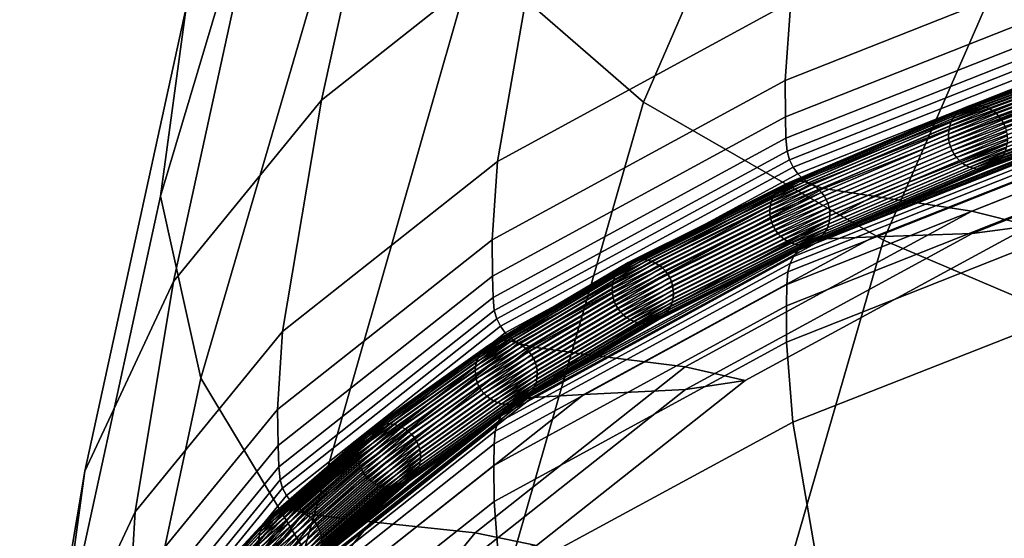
# Model space of a CAD drawing. Header units: millimetres. Extents: x -191 to 509, y -454 to 438.
# Tile 35 of 172: x -143 to -121, y 290 to 301. Entities that reach past the tile are written whole.
import ezdxf

# ---------------------------------------------------------------- set-up
doc = ezdxf.new("R2010")
doc.units = ezdxf.units.MM
doc.layers.add('_P - MAT - F_B - HOR', color=7, linetype='Continuous', lineweight=30, true_color=0xffbf7f)

msp = doc.modelspace()

# ---------------------------------------------------------------- meshes
at = {"layer": '_P - MAT - F_B - HOR'}
mesh = msp.add_polyface(dxfattribs=at)
corners = [(-138.757, 293.365, 690.723), (-139.647, 297.384, 715.29), (-135.864, 310.059, 713.396), (-134.997, 306.246, 689.423), (-108.076, 290.573, 584.45), (-116.707, 293.447, 602.941), (-111.335, 305.8, 604.112), (-102.745, 303.031, 586.017), (-123.68, 296.409, 622.707), (-118.341, 308.635, 623.422), (-128.979, 299.461, 643.761), (-123.736, 311.523, 644.011), (-132.713, 302.707, 666.05), (-127.537, 314.603, 665.755), (-131.308, 303.288, 811.05), (-128.987, 313.607, 808.155), (-133.833, 309.774, 786.624), (-136.087, 299.505, 789.243), (-137.132, 305.723, 763.823), (-139.356, 295.496, 766.124), (-139.083, 301.548, 739.869), (-141.317, 291.306, 741.806), (-135.326, 314.084, 737.391), (-116.427, 310.12, 850.748), (-117.388, 304.969, 852.248), (-107.16, 308.038, 870.193), (-106.208, 313.176, 868.645), (-117.52, 303.232, 852.643), (-107.289, 306.298, 870.595), (-95.291, 309.114, 887.086), (-95.169, 310.854, 886.687), (-132.204, 298.145, 812.372), (-125.722, 301.671, 832.967), (-124.786, 306.825, 831.547), (-132.324, 296.416, 812.729), (-125.85, 299.936, 833.344), (-136.952, 294.39, 790.458), (-115.654, 300.638, 852.174), (-123.897, 297.379, 833.05), (-121.723, 297.054, 832.28), (-113.577, 300.274, 851.191), (-120.44, 296.729, 831.849), (-112.351, 299.925, 850.635), (-123.892, 296.487, 833.205), (-115.649, 299.748, 852.335), (-113.574, 299.776, 851.281), (-121.72, 296.555, 832.367), (-112.351, 299.925, 850.635), (-120.44, 296.729, 831.849), (-105.523, 302.78, 870.094), (-103.574, 302.774, 868.825), (-102.425, 302.903, 868.053), (-112.351, 299.925, 850.635), (-105.53, 303.671, 869.933), (-103.577, 303.272, 868.736), (-102.425, 302.903, 868.053), (-125.844, 299.136, 833.482), (-125.832, 298.66, 833.561), (-117.503, 301.955, 852.868), (-117.514, 302.431, 852.787), (-107.282, 305.494, 870.739), (-107.27, 305.018, 870.819), (-95.269, 307.83, 887.3), (-95.282, 308.307, 887.224), (-117.486, 298.731, 853.45), (-117.493, 298.257, 853.54), (-107.254, 301.319, 871.49), (-107.248, 301.794, 871.399), (-117.49, 297.455, 853.685), (-107.249, 300.516, 871.635), (-95.236, 303.321, 888.088), (-95.242, 304.127, 887.947), (-95.239, 304.602, 887.859), (-107.226, 302.074, 871.333), (-117.462, 299.011, 853.387), (-95.219, 304.882, 887.793), (-107.182, 302.254, 871.272), (-117.415, 299.193, 853.331), (-107.113, 302.406, 871.2), (-117.341, 299.346, 853.266), (-107.02, 302.539, 871.115), (-117.242, 299.48, 853.191), (-106.907, 302.647, 871.021), (-117.121, 299.59, 853.11), (-106.777, 302.726, 870.922), (-116.984, 299.671, 853.025), (-106.516, 302.772, 870.743), (-116.706, 299.723, 852.875), (-107.245, 304.733, 870.854), (-95.245, 307.544, 887.331), (-117.476, 301.67, 852.906), (-117.428, 301.481, 852.916), (-107.199, 304.543, 870.859), (-117.353, 301.316, 852.908), (-107.128, 304.376, 870.842), (-117.252, 301.166, 852.884), (-107.033, 304.224, 870.809), (-117.13, 301.036, 852.846), (-106.918, 304.093, 870.758), (-116.991, 300.932, 852.796), (-106.787, 303.986, 870.693), (-116.712, 300.835, 852.673), (-106.525, 303.885, 870.541), (-124.998, 296.441, 833.635), (-125.804, 298.376, 833.601), (-125.754, 298.187, 833.614), (-125.675, 298.024, 833.613), (-125.57, 297.875, 833.599), (-125.442, 297.748, 833.573), (-125.297, 297.646, 833.536), (-125.005, 297.555, 833.44)]
mesh.append_faces([[corners[k] for k in face] for face in [(0, 1, 2, 3), (4, 5, 6, 7), (5, 8, 9, 6), (8, 10, 11, 9), (10, 12, 13, 11), (14, 15, 16, 17), (17, 16, 18, 19), (19, 18, 20, 21), (20, 22, 2, 1), (23, 24, 25, 26), (24, 27, 28, 25), (25, 28, 29, 30), (14, 31, 32, 33), (31, 34, 35, 32), (32, 35, 27, 24), (33, 32, 24, 23), (17, 36, 31, 14), (37, 38, 39, 40), (40, 39, 41, 42), (43, 44, 45, 46), (46, 45, 47, 48), (44, 49, 50, 45), (45, 50, 51, 52), (53, 37, 40, 54), (54, 40, 42, 55), (56, 57, 58, 59), (35, 56, 59, 27), (27, 59, 60, 28), (59, 58, 61, 60), (60, 61, 62, 63), (28, 60, 63, 29), (64, 65, 66, 67), (65, 68, 69, 66), (66, 69, 70, 71), (67, 66, 71, 72), (64, 67, 73, 74), (67, 72, 75, 73), (74, 73, 76, 77), (77, 76, 78, 79), (79, 78, 80, 81), (81, 80, 82, 83), (83, 82, 84, 85), (85, 84, 86, 87), (87, 86, 49, 44), (62, 61, 88, 89), (61, 58, 90, 88), (88, 90, 91, 92), (92, 91, 93, 94), (94, 93, 95, 96), (96, 95, 97, 98), (98, 97, 99, 100), (100, 99, 101, 102), (102, 101, 37, 53), (103, 87, 44, 43), (58, 57, 104, 90), (90, 104, 105, 91), (91, 105, 106, 93), (93, 106, 107, 95), (95, 107, 108, 97), (97, 108, 109, 99), (99, 109, 110, 101), (101, 110, 38, 37)]])
mesh = msp.add_polyface(dxfattribs=at)
corners = [(-132.834, 286.023, 644.097), (-136.474, 289.565, 666.812), (-132.713, 302.707, 666.05), (-128.979, 299.461, 643.761), (-138.738, 278.784, 667.648), (-141.002, 282.837, 691.896), (-138.757, 293.365, 690.723), (-141.897, 287.045, 716.842), (-139.647, 297.384, 715.29), (-134.997, 306.246, 689.423), (-141.317, 291.306, 741.806), (-139.083, 301.548, 739.869), (-142.757, 281.928, 717.638), (-142.171, 286.222, 742.757), (-142.276, 284.52, 743.074), (-140.312, 288.701, 767.553), (-140.207, 290.409, 767.218), (-139.356, 295.496, 766.124), (-136.986, 286.906, 791.806), (-136.856, 285.178, 792.039), (-132.142, 288.888, 813.921), (-132.276, 290.639, 813.705), (-136.952, 294.39, 790.458), (-136.087, 299.505, 789.243), (-137.062, 292.671, 790.804), (-132.324, 296.416, 812.729), (-132.204, 298.145, 812.372), (-138.192, 285.364, 767.92), (-134.977, 289.298, 791.004), (-132.691, 289.445, 790.546), (-135.88, 285.544, 767.617), (-130.295, 293.003, 812.754), (-128.053, 293.113, 812.119), (-126.732, 293.311, 811.721), (-131.345, 289.665, 790.252), (-134.519, 285.783, 767.414), (-130.303, 293.896, 812.604), (-134.99, 290.19, 790.849), (-132.698, 289.944, 790.459), (-128.058, 293.612, 812.034), (-138.207, 286.255, 767.757), (-135.889, 286.042, 767.526), (-134.519, 285.783, 767.414), (-131.345, 289.665, 790.252), (-131.345, 289.665, 790.252), (-126.732, 293.311, 811.721), (-132.316, 295.617, 812.863), (-125.844, 299.136, 833.482), (-125.85, 299.936, 833.344), (-132.302, 295.142, 812.941), (-125.832, 298.66, 833.561), (-142.262, 283.733, 743.22), (-140.297, 287.91, 767.697), (-140.224, 284.214, 768.369), (-140.226, 283.74, 768.456), (-136.995, 287.7, 791.668), (-136.991, 288.175, 791.583), (-132.282, 291.437, 813.569), (-132.275, 291.912, 813.486), (-137.05, 291.876, 790.942), (-140.278, 287.436, 767.782), (-137.034, 291.402, 791.022), (-136.968, 288.457, 791.529), (-140.201, 284.496, 768.315), (-132.251, 292.194, 813.431), (-132.201, 292.378, 813.386), (-136.918, 288.641, 791.488), (-140.152, 284.681, 768.275), (-136.839, 288.799, 791.445), (-140.072, 284.839, 768.237), (-132.122, 292.534, 813.338), (-132.016, 292.672, 813.285), (-136.731, 288.939, 791.4), (-139.963, 284.98, 768.199), (-136.599, 289.055, 791.354), (-139.83, 285.099, 768.161), (-131.886, 292.787, 813.229), (-131.737, 292.874, 813.173), (-136.448, 289.145, 791.31), (-139.678, 285.191, 768.126), (-136.142, 289.212, 791.24), (-139.369, 285.262, 768.076), (-131.437, 292.936, 813.08), (-137.003, 291.118, 791.066), (-132.273, 294.858, 812.981), (-140.246, 287.153, 767.829), (-140.191, 286.968, 767.856), (-136.949, 290.932, 791.088), (-132.22, 294.67, 812.999), (-136.865, 290.771, 791.101), (-132.139, 294.508, 813.004), (-140.106, 286.808, 767.875), (-139.993, 286.665, 767.888), (-136.753, 290.626, 791.105), (-132.03, 294.361, 813), (-136.618, 290.503, 791.101), (-131.898, 294.236, 812.985), (-139.856, 286.545, 767.895), (-139.7, 286.451, 767.894), (-136.465, 290.407, 791.089), (-131.748, 294.137, 812.96), (-136.157, 290.327, 791.046), (-131.446, 294.052, 812.892), (-139.388, 286.375, 767.872)]
mesh.append_faces([[corners[k] for k in face] for face in [(0, 1, 2, 3), (4, 5, 6, 1), (5, 7, 8, 6), (1, 6, 9, 2), (10, 11, 8, 7), (7, 12, 13, 10), (13, 14, 15, 16), (10, 13, 16, 17), (18, 19, 20, 21), (17, 16, 22, 23), (16, 15, 24, 22), (22, 24, 25, 26), (27, 28, 29, 30), (28, 31, 32, 29), (29, 32, 33, 34), (30, 29, 34, 35), (36, 37, 38, 39), (37, 40, 41, 38), (38, 41, 42, 43), (39, 38, 44, 45), (25, 46, 47, 48), (46, 49, 50, 47), (14, 51, 52, 15), (53, 54, 55, 56), (55, 18, 21, 57), (56, 55, 57, 58), (15, 52, 59, 24), (52, 60, 61, 59), (59, 61, 49, 46), (24, 59, 46, 25), (53, 56, 62, 63), (56, 58, 64, 62), (62, 64, 65, 66), (63, 62, 66, 67), (67, 66, 68, 69), (66, 65, 70, 68), (68, 70, 71, 72), (69, 68, 72, 73), (73, 72, 74, 75), (72, 71, 76, 74), (74, 76, 77, 78), (75, 74, 78, 79), (79, 78, 80, 81), (78, 77, 82, 80), (80, 82, 31, 28), (81, 80, 28, 27), (49, 61, 83, 84), (61, 60, 85, 83), (83, 85, 86, 87), (84, 83, 87, 88), (88, 87, 89, 90), (87, 86, 91, 89), (89, 91, 92, 93), (90, 89, 93, 94), (94, 93, 95, 96), (93, 92, 97, 95), (95, 97, 98, 99), (96, 95, 99, 100), (100, 99, 101, 102), (99, 98, 103, 101), (101, 103, 40, 37), (102, 101, 37, 36)]])
mesh = msp.add_polyface(dxfattribs=at)
corners = [(-122.097, 299.166, 843.591), (-117.681, 300.789, 853.103), (-117.625, 300.852, 853.064), (-122.039, 299.23, 843.554), (-117.561, 300.906, 853.023), (-121.974, 299.284, 843.516), (-117.491, 300.95, 852.98), (-121.902, 299.328, 843.477), (-117.415, 300.982, 852.936), (-121.825, 299.361, 843.437), (-122.234, 298.842, 843.706), (-117.814, 300.467, 853.226), (-117.796, 300.555, 853.201), (-122.215, 298.931, 843.683), (-117.767, 300.639, 853.173), (-122.186, 299.015, 843.655), (-117.729, 300.718, 853.14), (-122.146, 299.094, 843.625), (-122.198, 298.477, 843.753), (-117.779, 300.101, 853.27), (-117.804, 300.191, 853.268), (-122.223, 298.567, 843.749), (-117.818, 300.283, 853.259), (-122.238, 298.659, 843.739), (-117.821, 300.375, 853.245), (-122.241, 298.751, 843.725), (-122, 298.167, 843.718), (-117.586, 299.789, 853.226), (-117.647, 299.857, 853.245), (-122.062, 298.234, 843.734), (-117.7, 299.932, 853.259), (-122.117, 298.309, 843.746), (-117.744, 300.014, 853.268), (-122.162, 298.39, 843.752), (-121.692, 297.997, 843.611), (-117.286, 299.616, 853.104), (-117.366, 299.643, 853.14), (-121.775, 298.023, 843.644), (-117.444, 299.682, 853.173), (-121.855, 298.061, 843.672), (-117.518, 299.731, 853.202), (-121.93, 298.109, 843.697), (-121.357, 298.011, 843.461), (-116.959, 299.628, 852.937), (-117.038, 299.607, 852.98), (-121.438, 297.989, 843.501), (-117.12, 299.598, 853.023), (-121.522, 297.98, 843.539), (-117.203, 299.601, 853.064), (-121.607, 297.982, 843.577), (-121.085, 298.206, 843.308), (-116.694, 299.82, 852.77), (-116.75, 299.757, 852.809), (-121.143, 298.142, 843.344), (-116.814, 299.704, 852.85), (-121.208, 298.088, 843.382), (-116.884, 299.66, 852.893), (-121.28, 298.044, 843.422), (-124.868, 296.859, 833.403), (-120.949, 298.53, 843.192), (-120.967, 298.441, 843.216), (-124.887, 296.77, 833.425), (-120.997, 298.357, 843.243), (-124.917, 296.686, 833.451), (-124.917, 296.686, 833.451), (-120.997, 298.357, 843.243), (-121.036, 298.278, 843.274), (-124.957, 296.607, 833.48), (-120.997, 298.357, 843.243), (-116.607, 299.97, 852.7), (-116.646, 299.892, 852.733), (-124.904, 297.225, 833.354), (-120.984, 298.895, 843.146), (-120.959, 298.805, 843.15), (-124.878, 297.135, 833.36), (-120.945, 298.713, 843.159), (-124.863, 297.043, 833.37), (-120.941, 298.621, 843.174), (-124.86, 296.951, 833.384), (-121.183, 299.205, 843.181), (-116.789, 300.82, 852.647), (-116.728, 300.752, 852.628), (-121.12, 299.138, 843.165), (-116.675, 300.677, 852.614), (-121.066, 299.063, 843.153), (-116.63, 300.595, 852.605), (-121.02, 298.982, 843.147), (-116.595, 300.509, 852.602), (-124.941, 297.311, 833.354), (-121.49, 299.375, 843.287), (-117.089, 300.993, 852.769), (-117.008, 300.966, 852.733), (-121.407, 299.349, 843.255), (-116.93, 300.928, 852.7), (-121.328, 299.311, 843.226), (-116.857, 300.879, 852.671), (-121.252, 299.263, 843.201), (-117.336, 301.003, 852.893), (-121.744, 299.383, 843.398), (-117.254, 301.012, 852.85), (-121.66, 299.392, 843.359), (-117.172, 301.008, 852.808), (-121.575, 299.39, 843.322)]
mesh.append_faces([[corners[k] for k in face] for face in [(0, 1, 2, 3), (3, 2, 4, 5), (5, 4, 6, 7), (7, 6, 8, 9), (10, 11, 12, 13), (13, 12, 14, 15), (15, 14, 16, 17), (17, 16, 1, 0), (18, 19, 20, 21), (21, 20, 22, 23), (23, 22, 24, 25), (25, 24, 11, 10), (26, 27, 28, 29), (29, 28, 30, 31), (31, 30, 32, 33), (33, 32, 19, 18), (34, 35, 36, 37), (37, 36, 38, 39), (39, 38, 40, 41), (41, 40, 27, 26), (42, 43, 44, 45), (45, 44, 46, 47), (47, 46, 48, 49), (49, 48, 35, 34), (50, 51, 52, 53), (53, 52, 54, 55), (55, 54, 56, 57), (57, 56, 43, 42), (58, 59, 60, 61), (61, 60, 62, 63), (64, 65, 66, 67), (68, 69, 70, 66), (66, 70, 51, 50), (71, 72, 73, 74), (74, 73, 75, 76), (76, 75, 77, 78), (78, 77, 59, 58), (79, 80, 81, 82), (82, 81, 83, 84), (84, 83, 85, 86), (86, 85, 87, 72), (88, 86, 72, 71), (89, 90, 91, 92), (92, 91, 93, 94), (94, 93, 95, 96), (96, 95, 80, 79), (9, 8, 97, 98), (98, 97, 99, 100), (100, 99, 101, 102), (102, 101, 90, 89)]])
mesh = msp.add_polyface(dxfattribs=at)
corners = [(-114.465, 264.796, 583.798), (-123.154, 267.978, 602.736), (-120.716, 279.504, 602.585), (-112.056, 276.468, 583.809), (-130.067, 271.369, 623.034), (-127.647, 282.688, 622.687), (-123.68, 296.409, 622.707), (-116.707, 293.447, 602.941), (-108.076, 290.573, 584.45), (-132.834, 286.023, 644.097), (-128.979, 299.461, 643.761), (-106.138, 293.156, 871.99), (-116.382, 290.173, 854.088), (-113.918, 278.999, 854.107), (-103.679, 281.839, 871.895), (-124.745, 286.979, 834.818), (-122.354, 276.005, 835.023), (-131.26, 283.587, 814.261), (-128.998, 272.858, 814.682), (-125.18, 259.642, 814.799), (-118.38, 262.508, 834.775), (-109.857, 265.259, 853.54), (-104.089, 261.843, 566.278), (-104.928, 256.152, 566.469), (-115.313, 259.133, 584.031), (-124.032, 262.372, 603.015), (-124.063, 260.632, 603.278), (-131.034, 264.113, 623.617), (-130.966, 265.848, 623.37), (-117.49, 297.455, 853.685), (-117.347, 295.669, 853.894), (-107.104, 298.716, 871.837), (-107.249, 300.516, 871.635), (-132.276, 290.639, 813.705), (-132.142, 288.888, 813.921), (-125.68, 292.388, 834.559), (-125.819, 294.158, 834.348), (-126.638, 261.576, 625.443), (-131.734, 265.104, 646.771), (-130.402, 265.469, 646.985), (-125.344, 261.993, 625.758), (-123.897, 297.379, 833.05), (-130.303, 293.896, 812.604), (-128.058, 293.612, 812.034), (-121.723, 297.054, 832.28), (-126.732, 293.311, 811.721), (-120.44, 296.729, 831.849), (-130.295, 293.003, 812.754), (-123.892, 296.487, 833.205), (-121.72, 296.555, 832.367), (-128.053, 293.113, 812.119), (-120.44, 296.729, 831.849), (-126.732, 293.311, 811.721), (-132.275, 291.912, 813.486), (-132.282, 291.437, 813.569), (-125.822, 294.958, 834.208), (-125.814, 295.433, 834.122), (-117.493, 298.257, 853.54), (-117.486, 298.731, 853.45), (-128.9, 261.976, 624.676), (-121.914, 258.595, 604.565), (-119.753, 258.78, 605.422), (-126.669, 262.07, 625.339), (-118.464, 258.758, 605.958), (-125.344, 261.993, 625.758), (-123.985, 259.868, 603.461), (-123.929, 259.406, 603.574), (-130.944, 262.877, 623.881), (-130.983, 263.343, 623.78), (-125.79, 295.714, 834.064), (-132.251, 292.194, 813.431), (-117.462, 299.011, 853.387), (-117.415, 299.193, 853.331), (-125.741, 295.897, 834.013), (-132.201, 292.378, 813.386), (-125.664, 296.051, 833.957), (-132.122, 292.534, 813.338), (-117.341, 299.346, 853.266), (-117.242, 299.48, 853.191), (-125.56, 296.188, 833.893), (-132.016, 292.672, 813.285), (-125.434, 296.3, 833.825), (-131.886, 292.787, 813.229), (-117.121, 299.59, 853.11), (-116.984, 299.671, 853.025), (-125.29, 296.384, 833.756), (-131.737, 292.874, 813.173), (-124.998, 296.441, 833.635), (-131.437, 292.936, 813.08), (-116.706, 299.723, 852.875), (-125.832, 298.66, 833.561), (-132.302, 295.142, 812.941), (-132.273, 294.858, 812.981), (-125.804, 298.376, 833.601), (-132.22, 294.67, 812.999), (-125.754, 298.187, 833.614), (-132.139, 294.508, 813.004), (-125.675, 298.024, 833.613), (-132.03, 294.361, 813), (-125.57, 297.875, 833.599), (-131.898, 294.236, 812.985), (-125.442, 297.748, 833.573), (-131.748, 294.137, 812.96), (-125.297, 297.646, 833.536), (-131.446, 294.052, 812.892), (-125.005, 297.555, 833.44), (-123.875, 259.133, 603.649), (-130.899, 262.6, 623.947), (-123.808, 258.959, 603.71), (-130.836, 262.423, 623.999), (-123.715, 258.816, 603.776), (-130.747, 262.276, 624.054), (-123.598, 258.695, 603.847), (-130.631, 262.149, 624.114), (-123.461, 258.599, 603.923), (-130.494, 262.047, 624.175), (-131.752, 265.6, 646.674), (-125.344, 261.993, 625.758), (-130.402, 265.469, 646.985)]
mesh.append_faces([[corners[k] for k in face] for face in [(0, 1, 2, 3), (1, 4, 5, 2), (2, 5, 6, 7), (3, 2, 7, 8), (5, 9, 10, 6), (11, 12, 13, 14), (12, 15, 16, 13), (15, 17, 18, 16), (16, 18, 19, 20), (13, 16, 20, 21), (22, 23, 24, 0), (0, 24, 25, 1), (25, 26, 27, 28), (1, 25, 28, 4), (29, 30, 31, 32), (30, 12, 11, 31), (33, 34, 35, 36), (34, 17, 15, 35), (35, 15, 12, 30), (36, 35, 30, 29), (37, 38, 39, 40), (41, 42, 43, 44), (44, 43, 45, 46), (47, 48, 49, 50), (50, 49, 51, 52), (53, 54, 55, 56), (54, 33, 36, 55), (55, 36, 29, 57), (56, 55, 57, 58), (59, 60, 61, 62), (62, 61, 63, 64), (65, 66, 67, 68), (26, 65, 68, 27), (53, 56, 69, 70), (56, 58, 71, 69), (69, 71, 72, 73), (70, 69, 73, 74), (74, 73, 75, 76), (73, 72, 77, 75), (75, 77, 78, 79), (76, 75, 79, 80), (80, 79, 81, 82), (79, 78, 83, 81), (81, 83, 84, 85), (82, 81, 85, 86), (86, 85, 87, 88), (85, 84, 89, 87), (88, 87, 48, 47), (90, 91, 92, 93), (93, 92, 94, 95), (95, 94, 96, 97), (97, 96, 98, 99), (99, 98, 100, 101), (101, 100, 102, 103), (103, 102, 104, 105), (105, 104, 42, 41), (67, 66, 106, 107), (107, 106, 108, 109), (109, 108, 110, 111), (111, 110, 112, 113), (113, 112, 114, 115), (116, 62, 117, 118)]])
mesh = msp.add_polyface(dxfattribs=at)
corners = [(-126.04, 297.486, 833.744), (-122.097, 299.166, 843.591), (-122.039, 299.23, 843.554), (-125.982, 297.55, 833.71), (-121.974, 299.284, 843.516), (-125.915, 297.605, 833.675), (-121.902, 299.328, 843.477), (-125.842, 297.649, 833.64), (-121.825, 299.361, 843.437), (-125.763, 297.683, 833.604), (-126.18, 297.161, 833.852), (-122.234, 298.842, 843.706), (-122.215, 298.931, 843.683), (-126.161, 297.25, 833.83), (-122.186, 299.015, 843.655), (-126.131, 297.334, 833.804), (-122.146, 299.094, 843.625), (-126.091, 297.414, 833.775), (-126.143, 296.796, 833.901), (-122.198, 298.477, 843.753), (-122.223, 298.567, 843.749), (-126.169, 296.885, 833.895), (-122.238, 298.659, 843.739), (-126.184, 296.977, 833.885), (-122.241, 298.751, 843.725), (-126.188, 297.07, 833.871), (-125.941, 296.488, 833.876), (-122, 298.167, 843.718), (-122.062, 298.234, 843.734), (-126.005, 296.554, 833.889), (-122.117, 298.309, 843.746), (-126.06, 296.629, 833.898), (-122.162, 298.39, 843.752), (-126.107, 296.71, 833.901), (-125.627, 296.32, 833.785), (-121.692, 297.997, 843.611), (-121.775, 298.023, 843.644), (-125.711, 296.346, 833.813), (-121.855, 298.061, 843.672), (-125.793, 296.383, 833.837), (-121.93, 298.109, 843.697), (-125.87, 296.43, 833.859), (-125.285, 296.337, 833.651), (-121.357, 298.011, 843.461), (-121.438, 297.989, 843.501), (-125.368, 296.315, 833.687), (-121.522, 297.98, 843.539), (-125.453, 296.304, 833.721), (-121.607, 297.982, 843.577), (-125.54, 296.306, 833.754), (-125.007, 296.534, 833.511), (-121.085, 298.206, 843.308), (-121.143, 298.142, 843.344), (-125.066, 296.47, 833.545), (-121.208, 298.088, 843.382), (-125.133, 296.415, 833.58), (-121.28, 298.044, 843.422), (-125.206, 296.371, 833.615), (-128.325, 295.133, 823.284), (-124.868, 296.859, 833.403), (-124.887, 296.77, 833.425), (-128.344, 295.044, 823.305), (-124.917, 296.686, 833.451), (-128.374, 294.959, 823.33), (-124.957, 296.607, 833.48), (-121.036, 298.278, 843.274), (-128.374, 294.959, 823.33), (-124.917, 296.686, 833.451), (-128.415, 294.879, 823.357), (-128.362, 295.498, 823.233), (-124.904, 297.225, 833.354), (-124.878, 297.135, 833.36), (-128.335, 295.408, 823.24), (-124.863, 297.043, 833.37), (-128.32, 295.316, 823.251), (-124.86, 296.951, 833.384), (-128.317, 295.224, 823.265), (-125.107, 297.532, 833.379), (-121.183, 299.205, 843.181), (-121.12, 299.138, 843.165), (-125.043, 297.466, 833.366), (-121.066, 299.063, 843.153), (-124.987, 297.391, 833.357), (-121.02, 298.982, 843.147), (-124.941, 297.311, 833.354), (-128.446, 295.664, 823.233), (-128.399, 295.583, 823.231), (-125.421, 297.7, 833.47), (-121.49, 299.375, 843.287), (-121.407, 299.349, 843.255), (-125.336, 297.675, 833.442), (-121.328, 299.311, 843.226), (-125.255, 297.638, 833.418), (-121.252, 299.263, 843.201), (-125.178, 297.59, 833.396), (-121.744, 299.383, 843.398), (-125.68, 297.705, 833.568), (-121.66, 299.392, 843.359), (-125.594, 297.716, 833.534), (-121.575, 299.39, 843.322), (-125.507, 297.714, 833.501)]
mesh.append_faces([[corners[k] for k in face] for face in [(0, 1, 2, 3), (3, 2, 4, 5), (5, 4, 6, 7), (7, 6, 8, 9), (10, 11, 12, 13), (13, 12, 14, 15), (15, 14, 16, 17), (17, 16, 1, 0), (18, 19, 20, 21), (21, 20, 22, 23), (23, 22, 24, 25), (25, 24, 11, 10), (26, 27, 28, 29), (29, 28, 30, 31), (31, 30, 32, 33), (33, 32, 19, 18), (34, 35, 36, 37), (37, 36, 38, 39), (39, 38, 40, 41), (41, 40, 27, 26), (42, 43, 44, 45), (45, 44, 46, 47), (47, 46, 48, 49), (49, 48, 35, 34), (50, 51, 52, 53), (53, 52, 54, 55), (55, 54, 56, 57), (57, 56, 43, 42), (58, 59, 60, 61), (61, 60, 62, 63), (64, 65, 51, 50), (66, 67, 64, 68), (69, 70, 71, 72), (72, 71, 73, 74), (74, 73, 75, 76), (76, 75, 59, 58), (77, 78, 79, 80), (80, 79, 81, 82), (82, 81, 83, 84), (85, 82, 84, 86), (86, 84, 70, 69), (87, 88, 89, 90), (90, 89, 91, 92), (92, 91, 93, 94), (94, 93, 78, 77), (9, 8, 95, 96), (96, 95, 97, 98), (98, 97, 99, 100), (100, 99, 88, 87)]])
mesh = msp.add_polyface(dxfattribs=at)
corners = [(-129.518, 295.75, 823.569), (-126.04, 297.486, 833.744), (-125.982, 297.55, 833.71), (-129.458, 295.814, 823.538), (-125.915, 297.605, 833.675), (-129.39, 295.87, 823.507), (-125.842, 297.649, 833.64), (-129.316, 295.915, 823.474), (-125.763, 297.683, 833.604), (-129.235, 295.949, 823.442), (-129.66, 295.424, 823.671), (-126.18, 297.161, 833.852), (-126.161, 297.25, 833.83), (-129.64, 295.513, 823.649), (-126.131, 297.334, 833.804), (-129.61, 295.598, 823.625), (-126.091, 297.414, 833.775), (-129.569, 295.677, 823.598), (-129.623, 295.059, 823.721), (-126.143, 296.796, 833.901), (-126.169, 296.885, 833.895), (-129.649, 295.148, 823.714), (-126.184, 296.977, 833.885), (-129.664, 295.24, 823.704), (-126.188, 297.07, 833.871), (-129.668, 295.332, 823.689), (-129.417, 294.752, 823.706), (-125.941, 296.488, 833.876), (-126.005, 296.554, 833.889), (-129.482, 294.818, 823.716), (-126.06, 296.629, 833.898), (-129.538, 294.892, 823.722), (-126.107, 296.71, 833.901), (-129.586, 294.973, 823.724), (-129.097, 294.587, 823.63), (-125.627, 296.32, 833.785), (-125.711, 296.346, 833.813), (-129.183, 294.612, 823.653), (-125.793, 296.383, 833.837), (-129.266, 294.648, 823.675), (-125.87, 296.43, 833.859), (-129.344, 294.695, 823.692), (-128.749, 294.607, 823.512), (-125.285, 296.337, 833.651), (-125.368, 296.315, 833.687), (-128.833, 294.584, 823.544), (-125.453, 296.304, 833.721), (-128.921, 294.573, 823.574), (-125.54, 296.306, 833.754), (-129.009, 294.574, 823.603), (-128.466, 294.807, 823.386), (-125.007, 296.534, 833.511), (-125.066, 296.47, 833.545), (-128.526, 294.742, 823.416), (-125.133, 296.415, 833.58), (-128.594, 294.687, 823.448), (-125.206, 296.371, 833.615), (-128.669, 294.641, 823.48), (-131.333, 293.35, 812.839), (-128.325, 295.133, 823.284), (-128.344, 295.044, 823.305), (-131.352, 293.261, 812.86), (-128.374, 294.959, 823.33), (-131.383, 293.176, 812.883), (-131.383, 293.176, 812.883), (-128.374, 294.959, 823.33), (-128.415, 294.879, 823.357), (-131.425, 293.096, 812.908), (-124.957, 296.607, 833.48), (-131.476, 293.023, 812.935), (-131.37, 293.715, 812.787), (-128.362, 295.498, 823.233), (-128.335, 295.408, 823.24), (-131.344, 293.626, 812.795), (-128.32, 295.316, 823.251), (-131.328, 293.534, 812.806), (-128.317, 295.224, 823.265), (-131.325, 293.442, 812.821), (-128.568, 295.804, 823.249), (-125.107, 297.532, 833.379), (-125.043, 297.466, 833.366), (-128.503, 295.738, 823.239), (-124.987, 297.391, 833.357), (-128.446, 295.664, 823.233), (-131.513, 293.954, 812.786), (-131.456, 293.881, 812.783), (-128.399, 295.583, 823.231), (-131.408, 293.801, 812.783), (-128.887, 295.969, 823.325), (-125.421, 297.7, 833.47), (-125.336, 297.675, 833.442), (-128.801, 295.944, 823.301), (-125.255, 297.638, 833.418), (-128.718, 295.908, 823.28), (-125.178, 297.59, 833.396), (-128.64, 295.861, 823.263), (-125.68, 297.705, 833.568), (-129.151, 295.972, 823.411), (-125.594, 297.716, 833.534), (-129.064, 295.983, 823.381), (-125.507, 297.714, 833.501), (-128.975, 295.982, 823.352)]
mesh.append_faces([[corners[k] for k in face] for face in [(0, 1, 2, 3), (3, 2, 4, 5), (5, 4, 6, 7), (7, 6, 8, 9), (10, 11, 12, 13), (13, 12, 14, 15), (15, 14, 16, 17), (17, 16, 1, 0), (18, 19, 20, 21), (21, 20, 22, 23), (23, 22, 24, 25), (25, 24, 11, 10), (26, 27, 28, 29), (29, 28, 30, 31), (31, 30, 32, 33), (33, 32, 19, 18), (34, 35, 36, 37), (37, 36, 38, 39), (39, 38, 40, 41), (41, 40, 27, 26), (42, 43, 44, 45), (45, 44, 46, 47), (47, 46, 48, 49), (49, 48, 35, 34), (50, 51, 52, 53), (53, 52, 54, 55), (55, 54, 56, 57), (57, 56, 43, 42), (58, 59, 60, 61), (61, 60, 62, 63), (64, 65, 66, 67), (66, 68, 51, 50), (67, 66, 50, 69), (70, 71, 72, 73), (73, 72, 74, 75), (75, 74, 76, 77), (77, 76, 59, 58), (78, 79, 80, 81), (81, 80, 82, 83), (84, 81, 83, 85), (85, 83, 86, 87), (87, 86, 71, 70), (88, 89, 90, 91), (91, 90, 92, 93), (93, 92, 94, 95), (95, 94, 79, 78), (9, 8, 96, 97), (97, 96, 98, 99), (99, 98, 100, 101), (101, 100, 89, 88)]])
mesh = msp.add_polyface(dxfattribs=at)
corners = [(-134.055, 291.185, 802.161), (-131.476, 293.023, 812.935), (-131.537, 292.958, 812.963), (-134.117, 291.119, 802.186), (-133.91, 291.513, 802.071), (-131.333, 293.35, 812.839), (-131.352, 293.261, 812.86), (-133.93, 291.424, 802.091), (-131.383, 293.176, 812.883), (-133.961, 291.338, 802.112), (-133.961, 291.338, 802.112), (-131.383, 293.176, 812.883), (-131.425, 293.096, 812.908), (-134.003, 291.258, 802.136), (-133.948, 291.877, 802.017), (-131.37, 293.715, 812.787), (-131.344, 293.626, 812.795), (-133.921, 291.788, 802.026), (-131.328, 293.534, 812.806), (-133.905, 291.697, 802.038), (-131.325, 293.442, 812.821), (-133.902, 291.605, 802.053), (-134.093, 292.116, 802.01), (-131.513, 293.954, 812.786), (-131.456, 293.881, 812.783), (-134.035, 292.042, 802.009), (-131.408, 293.801, 812.783), (-133.986, 291.963, 802.012), (-132.543, 293.958, 813.071), (-129.518, 295.75, 823.569), (-129.458, 295.814, 823.538), (-132.483, 294.023, 813.043), (-129.39, 295.87, 823.507), (-132.414, 294.079, 813.015), (-129.316, 295.915, 823.474), (-132.338, 294.125, 812.986), (-129.235, 295.949, 823.442), (-132.257, 294.16, 812.957), (-132.687, 293.631, 813.167), (-129.66, 295.424, 823.671), (-129.64, 295.513, 823.649), (-132.668, 293.72, 813.146), (-129.61, 295.598, 823.625), (-132.637, 293.806, 813.123), (-129.569, 295.677, 823.598), (-132.595, 293.885, 813.098), (-132.65, 293.267, 813.219), (-129.623, 295.059, 823.721), (-129.649, 295.148, 823.714), (-132.676, 293.356, 813.211), (-129.664, 295.24, 823.704), (-132.692, 293.448, 813.2), (-129.668, 295.332, 823.689), (-132.695, 293.54, 813.185), (-132.441, 292.962, 813.213), (-129.417, 294.752, 823.706), (-129.482, 294.818, 823.716), (-132.507, 293.028, 813.22), (-129.538, 294.892, 823.722), (-132.564, 293.101, 813.223), (-129.586, 294.973, 823.724), (-132.612, 293.181, 813.223), (-132.116, 292.799, 813.15), (-129.097, 294.587, 823.63), (-129.183, 294.612, 823.653), (-132.204, 292.823, 813.171), (-129.266, 294.648, 823.675), (-132.288, 292.859, 813.188), (-129.344, 294.695, 823.692), (-132.367, 292.906, 813.202), (-131.763, 292.822, 813.049), (-128.749, 294.607, 823.512), (-128.833, 294.584, 823.544), (-131.849, 292.798, 813.077), (-128.921, 294.573, 823.574), (-131.937, 292.786, 813.103), (-129.009, 294.574, 823.603), (-132.027, 292.787, 813.128), (-128.466, 294.807, 823.386), (-128.526, 294.742, 823.416), (-128.594, 294.687, 823.448), (-131.606, 292.902, 812.991), (-128.669, 294.641, 823.48), (-131.682, 292.857, 813.02), (-131.579, 294.02, 812.793), (-128.568, 295.804, 823.249), (-128.503, 295.738, 823.239), (-131.904, 294.183, 812.855), (-128.887, 295.969, 823.325), (-128.801, 295.944, 823.301), (-131.816, 294.158, 812.835), (-128.718, 295.908, 823.28), (-131.732, 294.123, 812.818), (-128.64, 295.861, 823.263), (-131.653, 294.076, 812.804), (-129.151, 295.972, 823.411), (-132.171, 294.184, 812.929), (-129.064, 295.983, 823.381), (-132.083, 294.195, 812.903), (-128.975, 295.982, 823.352), (-131.993, 294.195, 812.878)]
mesh.append_faces([[corners[k] for k in face] for face in [(0, 1, 2, 3), (4, 5, 6, 7), (7, 6, 8, 9), (10, 11, 12, 13), (13, 12, 1, 0), (14, 15, 16, 17), (17, 16, 18, 19), (19, 18, 20, 21), (21, 20, 5, 4), (22, 23, 24, 25), (25, 24, 26, 27), (27, 26, 15, 14), (28, 29, 30, 31), (31, 30, 32, 33), (33, 32, 34, 35), (35, 34, 36, 37), (38, 39, 40, 41), (41, 40, 42, 43), (43, 42, 44, 45), (45, 44, 29, 28), (46, 47, 48, 49), (49, 48, 50, 51), (51, 50, 52, 53), (53, 52, 39, 38), (54, 55, 56, 57), (57, 56, 58, 59), (59, 58, 60, 61), (61, 60, 47, 46), (62, 63, 64, 65), (65, 64, 66, 67), (67, 66, 68, 69), (69, 68, 55, 54), (70, 71, 72, 73), (73, 72, 74, 75), (75, 74, 76, 77), (77, 76, 63, 62), (1, 78, 79, 2), (2, 79, 80, 81), (81, 80, 82, 83), (83, 82, 71, 70), (84, 85, 86, 23), (87, 88, 89, 90), (90, 89, 91, 92), (92, 91, 93, 94), (94, 93, 85, 84), (37, 36, 95, 96), (96, 95, 97, 98), (98, 97, 99, 100), (100, 99, 88, 87)]])
mesh = msp.add_polyface(dxfattribs=at)
corners = [(-137.321, 290.211, 791.111), (-135.135, 292.112, 802.253), (-135.073, 292.178, 802.227), (-137.259, 290.277, 791.088), (-132.543, 293.958, 813.071), (-132.483, 294.023, 813.043), (-132.414, 294.079, 813.015), (-135.003, 292.234, 802.202), (-137.259, 290.277, 791.088), (-137.189, 290.334, 791.065), (-137.189, 290.334, 791.065), (-134.927, 292.281, 802.176), (-137.111, 290.381, 791.042), (-132.338, 294.125, 812.986), (-132.257, 294.16, 812.957), (-134.844, 292.316, 802.151), (-137.028, 290.417, 791.02), (-135.28, 291.784, 802.343), (-132.687, 293.631, 813.167), (-132.668, 293.72, 813.146), (-135.26, 291.874, 802.323), (-132.637, 293.806, 813.123), (-135.229, 291.959, 802.301), (-132.595, 293.885, 813.098), (-135.187, 292.039, 802.278), (-135.242, 291.42, 802.396), (-132.65, 293.267, 813.219), (-132.676, 293.356, 813.211), (-135.269, 291.509, 802.387), (-132.692, 293.448, 813.2), (-135.285, 291.6, 802.375), (-132.695, 293.54, 813.185), (-135.288, 291.693, 802.36), (-135.031, 291.117, 802.399), (-132.441, 292.962, 813.213), (-132.507, 293.028, 813.22), (-135.097, 291.182, 802.403), (-132.564, 293.101, 813.223), (-135.155, 291.255, 802.404), (-132.612, 293.181, 813.223), (-135.204, 291.335, 802.402), (-134.702, 290.956, 802.35), (-132.116, 292.799, 813.15), (-132.204, 292.823, 813.171), (-134.791, 290.98, 802.366), (-132.288, 292.859, 813.188), (-134.876, 291.015, 802.38), (-132.367, 292.906, 813.202), (-134.957, 291.061, 802.391), (-134.346, 290.981, 802.263), (-131.763, 292.822, 813.049), (-131.849, 292.798, 813.077), (-134.432, 290.957, 802.287), (-131.937, 292.786, 813.103), (-134.522, 290.945, 802.31), (-132.027, 292.787, 813.128), (-134.612, 290.944, 802.331), (-134.117, 291.119, 802.186), (-131.537, 292.958, 812.963), (-131.606, 292.902, 812.991), (-134.187, 291.063, 802.212), (-131.682, 292.857, 813.02), (-134.263, 291.017, 802.238), (-136.337, 290.286, 790.91), (-134.159, 292.181, 802.015), (-134.093, 292.116, 802.01), (-136.27, 290.221, 790.908), (-131.579, 294.02, 812.793), (-131.513, 293.954, 812.786), (-136.27, 290.221, 790.908), (-134.035, 292.042, 802.009), (-136.211, 290.148, 790.91), (-136.668, 290.444, 790.946), (-134.488, 292.341, 802.064), (-134.399, 292.318, 802.047), (-136.579, 290.421, 790.933), (-131.904, 294.183, 812.855), (-131.816, 294.158, 812.835), (-131.732, 294.123, 812.818), (-134.314, 292.283, 802.033), (-136.579, 290.421, 790.933), (-136.493, 290.387, 790.923), (-136.493, 290.387, 790.923), (-134.234, 292.237, 802.022), (-136.412, 290.341, 790.915), (-131.653, 294.076, 812.804), (-136.337, 290.286, 790.91), (-134.758, 292.34, 802.127), (-136.941, 290.442, 790.999), (-132.171, 294.184, 812.929), (-132.083, 294.195, 812.903), (-134.669, 292.353, 802.104), (-136.941, 290.442, 790.999), (-136.851, 290.455, 790.98), (-136.851, 290.455, 790.98), (-134.578, 292.353, 802.083), (-136.759, 290.455, 790.962), (-131.993, 294.195, 812.878), (-136.668, 290.444, 790.946)]
mesh.append_faces([[corners[k] for k in face] for face in [(0, 1, 2, 3), (1, 4, 5, 2), (2, 5, 6, 7), (8, 2, 7, 9), (10, 7, 11, 12), (7, 6, 13, 11), (11, 13, 14, 15), (12, 11, 15, 16), (17, 18, 19, 20), (20, 19, 21, 22), (22, 21, 23, 24), (24, 23, 4, 1), (25, 26, 27, 28), (28, 27, 29, 30), (30, 29, 31, 32), (32, 31, 18, 17), (33, 34, 35, 36), (36, 35, 37, 38), (38, 37, 39, 40), (40, 39, 26, 25), (41, 42, 43, 44), (44, 43, 45, 46), (46, 45, 47, 48), (48, 47, 34, 33), (49, 50, 51, 52), (52, 51, 53, 54), (54, 53, 55, 56), (56, 55, 42, 41), (57, 58, 59, 60), (60, 59, 61, 62), (62, 61, 50, 49), (63, 64, 65, 66), (64, 67, 68, 65), (69, 65, 70, 71), (72, 73, 74, 75), (73, 76, 77, 74), (74, 77, 78, 79), (80, 74, 79, 81), (82, 79, 83, 84), (79, 78, 85, 83), (83, 85, 67, 64), (84, 83, 64, 86), (16, 15, 87, 88), (15, 14, 89, 87), (87, 89, 90, 91), (92, 87, 91, 93), (94, 91, 95, 96), (91, 90, 97, 95), (95, 97, 76, 73), (96, 95, 73, 98)]])
mesh = msp.add_polyface(dxfattribs=at)
corners = [(-137.468, 289.882, 791.195), (-135.28, 291.784, 802.343), (-135.26, 291.874, 802.323), (-137.448, 289.972, 791.176), (-137.448, 289.972, 791.176), (-135.229, 291.959, 802.301), (-137.416, 290.057, 791.155), (-137.416, 290.057, 791.155), (-135.187, 292.039, 802.278), (-137.374, 290.137, 791.134), (-135.135, 292.112, 802.253), (-137.321, 290.211, 791.111), (-137.43, 289.518, 791.25), (-135.242, 291.42, 802.396), (-135.269, 291.509, 802.387), (-137.457, 289.607, 791.24), (-137.457, 289.607, 791.24), (-135.285, 291.6, 802.375), (-137.472, 289.698, 791.227), (-137.472, 289.698, 791.227), (-135.288, 291.693, 802.36), (-137.476, 289.791, 791.212), (-137.468, 289.882, 791.195), (-137.216, 289.216, 791.261), (-135.031, 291.117, 802.399), (-135.097, 291.182, 802.403), (-137.283, 289.281, 791.263), (-137.283, 289.281, 791.263), (-135.155, 291.255, 802.404), (-137.342, 289.354, 791.261), (-137.342, 289.354, 791.261), (-135.204, 291.335, 802.402), (-137.391, 289.433, 791.257), (-137.43, 289.518, 791.25), (-136.885, 289.058, 791.225), (-134.702, 290.956, 802.35), (-134.791, 290.98, 802.366), (-136.974, 289.081, 791.238), (-136.974, 289.081, 791.238), (-134.876, 291.015, 802.38), (-137.06, 289.115, 791.248), (-137.06, 289.115, 791.248), (-134.957, 291.061, 802.391), (-137.141, 289.161, 791.256), (-137.216, 289.216, 791.261), (-136.525, 289.085, 791.151), (-134.346, 290.981, 802.263), (-134.432, 290.957, 802.287), (-136.612, 289.06, 791.172), (-136.612, 289.06, 791.172), (-134.522, 290.945, 802.31), (-136.703, 289.047, 791.192), (-136.703, 289.047, 791.192), (-134.612, 290.944, 802.331), (-136.794, 289.047, 791.209), (-136.885, 289.058, 791.225), (-138.038, 287.341, 779.632), (-136.232, 289.291, 791.06), (-136.294, 289.225, 791.083), (-138.1, 287.274, 779.652), (-136.365, 289.168, 791.106), (-138.171, 287.217, 779.673), (-136.232, 289.291, 791.06), (-134.055, 291.185, 802.161), (-134.117, 291.119, 802.186), (-136.294, 289.225, 791.083), (-136.294, 289.225, 791.083), (-134.187, 291.063, 802.212), (-136.365, 289.168, 791.106), (-136.365, 289.168, 791.106), (-134.263, 291.017, 802.238), (-136.442, 289.121, 791.129), (-136.525, 289.085, 791.151), (-137.89, 287.671, 779.553), (-136.085, 289.62, 790.976), (-136.106, 289.531, 790.995), (-137.91, 287.581, 779.571), (-136.137, 289.445, 791.016), (-137.942, 287.495, 779.591), (-136.085, 289.62, 790.976), (-133.91, 291.513, 802.071), (-133.93, 291.424, 802.091), (-136.106, 289.531, 790.995), (-136.106, 289.531, 790.995), (-133.961, 291.338, 802.112), (-136.137, 289.445, 791.016), (-136.137, 289.445, 791.016), (-133.961, 291.338, 802.112), (-134.003, 291.258, 802.136), (-136.18, 289.365, 791.038), (-136.232, 289.291, 791.06), (-137.942, 287.495, 779.591), (-136.137, 289.445, 791.016), (-136.18, 289.365, 791.038), (-137.985, 287.415, 779.611), (-136.18, 289.365, 791.038), (-136.232, 289.291, 791.06), (-137.929, 288.035, 779.496), (-136.124, 289.984, 790.921), (-136.097, 289.895, 790.931), (-137.901, 287.946, 779.507), (-136.081, 289.804, 790.944), (-137.886, 287.855, 779.521), (-136.124, 289.984, 790.921), (-133.948, 291.877, 802.017), (-133.921, 291.788, 802.026), (-136.097, 289.895, 790.931), (-136.097, 289.895, 790.931), (-133.905, 291.697, 802.038), (-136.081, 289.804, 790.944), (-136.081, 289.804, 790.944), (-133.902, 291.605, 802.053), (-136.077, 289.711, 790.959), (-136.085, 289.62, 790.976), (-136.077, 289.711, 790.959), (-137.882, 287.762, 779.536), (-136.077, 289.711, 790.959), (-136.085, 289.62, 790.976), (-138.144, 288.335, 779.478), (-136.337, 290.286, 790.91), (-136.27, 290.221, 790.908), (-138.076, 288.271, 779.479), (-136.211, 290.148, 790.91), (-138.017, 288.199, 779.482), (-136.211, 290.148, 790.91), (-134.035, 292.042, 802.009), (-133.986, 291.963, 802.012), (-136.162, 290.069, 790.914), (-136.124, 289.984, 790.921), (-136.162, 290.069, 790.914), (-137.967, 288.119, 779.488), (-136.162, 290.069, 790.914), (-136.124, 289.984, 790.921), (-138.219, 288.39, 779.48), (-136.412, 290.341, 790.915), (-136.337, 290.286, 790.91)]
mesh.append_faces([[corners[k] for k in face] for face in [(0, 1, 2, 3), (4, 2, 5, 6), (7, 5, 8, 9), (9, 8, 10, 11), (12, 13, 14, 15), (16, 14, 17, 18), (19, 17, 20, 21), (21, 20, 1, 22), (23, 24, 25, 26), (27, 25, 28, 29), (30, 28, 31, 32), (32, 31, 13, 33), (34, 35, 36, 37), (38, 36, 39, 40), (41, 39, 42, 43), (43, 42, 24, 44), (45, 46, 47, 48), (49, 47, 50, 51), (52, 50, 53, 54), (54, 53, 35, 55), (56, 57, 58, 59), (59, 58, 60, 61), (62, 63, 64, 65), (66, 64, 67, 68), (69, 67, 70, 71), (71, 70, 46, 72), (73, 74, 75, 76), (76, 75, 77, 78), (79, 80, 81, 82), (83, 81, 84, 85), (86, 87, 88, 89), (89, 88, 63, 90), (91, 92, 93, 94), (94, 95, 96, 56), (97, 98, 99, 100), (100, 99, 101, 102), (103, 104, 105, 106), (107, 105, 108, 109), (110, 108, 111, 112), (112, 111, 80, 113), (102, 101, 114, 115), (115, 116, 117, 73), (118, 119, 120, 121), (121, 120, 122, 123), (124, 125, 126, 127), (127, 126, 104, 128), (123, 122, 129, 130), (130, 131, 132, 97), (133, 134, 135, 118)]])
mesh = msp.add_polyface(dxfattribs=at)
corners = [(-140.602, 286.243, 767.857), (-139.134, 288.255, 779.643), (-139.072, 288.321, 779.622), (-140.539, 286.31, 767.838), (-137.321, 290.211, 791.111), (-137.259, 290.277, 791.088), (-137.189, 290.334, 791.065), (-139.001, 288.378, 779.602), (-140.468, 286.368, 767.82), (-138.923, 288.425, 779.582), (-140.389, 286.416, 767.803), (-137.111, 290.381, 791.042), (-137.111, 290.381, 791.042), (-137.028, 290.417, 791.02), (-138.84, 288.462, 779.563), (-140.305, 286.453, 767.786), (-139.282, 287.925, 779.722), (-137.468, 289.882, 791.195), (-137.448, 289.972, 791.176), (-139.262, 288.014, 779.704), (-137.416, 290.057, 791.155), (-139.23, 288.1, 779.684), (-140.698, 286.088, 767.895), (-139.187, 288.18, 779.664), (-140.655, 286.169, 767.876), (-137.374, 290.137, 791.134), (-137.374, 290.137, 791.134), (-137.321, 290.211, 791.111), (-139.243, 287.561, 779.778), (-137.43, 289.518, 791.25), (-137.457, 289.607, 791.24), (-139.271, 287.649, 779.768), (-137.472, 289.698, 791.227), (-139.287, 287.741, 779.754), (-137.476, 289.791, 791.212), (-139.29, 287.833, 779.739), (-137.476, 289.791, 791.212), (-137.468, 289.882, 791.195), (-139.029, 287.26, 779.797), (-137.216, 289.216, 791.261), (-137.283, 289.281, 791.263), (-139.096, 287.324, 779.796), (-137.342, 289.354, 791.261), (-139.155, 287.397, 779.793), (-137.391, 289.433, 791.257), (-139.205, 287.476, 779.787), (-137.391, 289.433, 791.257), (-137.43, 289.518, 791.25), (-138.695, 287.104, 779.773), (-136.885, 289.058, 791.225), (-136.974, 289.081, 791.238), (-138.785, 287.126, 779.783), (-137.06, 289.115, 791.248), (-138.872, 287.16, 779.79), (-137.141, 289.161, 791.256), (-138.953, 287.205, 779.795), (-137.141, 289.161, 791.256), (-137.216, 289.216, 791.261), (-138.333, 287.133, 779.712), (-136.525, 289.085, 791.151), (-136.612, 289.06, 791.172), (-138.421, 287.108, 779.73), (-136.703, 289.047, 791.192), (-138.511, 287.095, 779.746), (-136.794, 289.047, 791.209), (-138.604, 287.093, 779.76), (-136.794, 289.047, 791.209), (-136.885, 289.058, 791.225), (-138.171, 287.217, 779.673), (-136.365, 289.168, 791.106), (-136.442, 289.121, 791.129), (-138.249, 287.17, 779.693), (-136.442, 289.121, 791.129), (-136.525, 289.085, 791.151), (-139.606, 286.33, 767.725), (-138.144, 288.335, 779.478), (-138.076, 288.271, 779.479), (-139.538, 286.266, 767.728), (-138.017, 288.199, 779.482), (-139.478, 286.194, 767.733), (-137.967, 288.119, 779.488), (-139.429, 286.115, 767.741), (-139.941, 286.484, 767.738), (-138.477, 288.492, 779.502), (-138.387, 288.469, 779.492), (-139.851, 286.462, 767.731), (-136.668, 290.444, 790.946), (-136.579, 290.421, 790.933), (-136.493, 290.387, 790.923), (-138.301, 288.435, 779.485), (-139.764, 286.429, 767.727), (-138.219, 288.39, 779.48), (-139.682, 286.384, 767.725), (-136.412, 290.341, 790.915), (-138.752, 288.487, 779.545), (-140.217, 286.478, 767.772), (-137.028, 290.417, 791.02), (-136.941, 290.442, 790.999), (-136.851, 290.455, 790.98), (-138.661, 288.501, 779.529), (-140.126, 286.492, 767.758), (-138.569, 288.502, 779.515), (-140.033, 286.494, 767.747), (-136.759, 290.455, 790.962), (-136.759, 290.455, 790.962), (-136.668, 290.444, 790.946)]
mesh.append_faces([[corners[k] for k in face] for face in [(0, 1, 2, 3), (1, 4, 5, 2), (2, 5, 6, 7), (3, 2, 7, 8), (8, 7, 9, 10), (7, 6, 11, 9), (9, 12, 13, 14), (10, 9, 14, 15), (16, 17, 18, 19), (19, 18, 20, 21), (22, 21, 23, 24), (21, 20, 25, 23), (23, 26, 27, 1), (24, 23, 1, 0), (28, 29, 30, 31), (31, 30, 32, 33), (33, 32, 34, 35), (35, 36, 37, 16), (38, 39, 40, 41), (41, 40, 42, 43), (43, 42, 44, 45), (45, 46, 47, 28), (48, 49, 50, 51), (51, 50, 52, 53), (53, 52, 54, 55), (55, 56, 57, 38), (58, 59, 60, 61), (61, 60, 62, 63), (63, 62, 64, 65), (65, 66, 67, 48), (68, 69, 70, 71), (71, 72, 73, 58), (74, 75, 76, 77), (77, 76, 78, 79), (79, 78, 80, 81), (82, 83, 84, 85), (83, 86, 87, 84), (84, 87, 88, 89), (85, 84, 89, 90), (90, 89, 91, 92), (89, 88, 93, 91), (92, 91, 75, 74), (15, 14, 94, 95), (14, 96, 97, 94), (94, 97, 98, 99), (95, 94, 99, 100), (100, 99, 101, 102), (99, 98, 103, 101), (101, 104, 105, 83), (102, 101, 83, 82)]])

doc.saveas('drawing.dxf')
